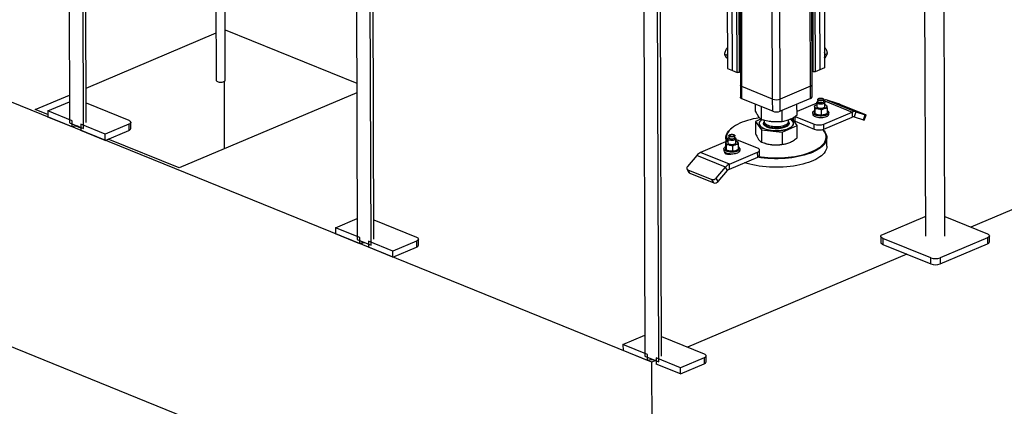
# Model space of a CAD drawing. Header units: millimetres. Extents: x 5 to 589, y 5 to 415.
# Tile 40 of 67: x 415 to 464, y 147 to 166. Entities that reach past the tile are written whole.
import ezdxf

# ---------------------------------------------------------------- set-up
doc = ezdxf.new("R2010")
doc.units = ezdxf.units.MM
doc.layers.add('TRAIT-FORT', color=4, linetype='Continuous', lineweight=25)

msp = doc.modelspace()

# ---------------------------------------------------------------- linework, layer by layer
at = {"layer": 'TRAIT-FORT', "color": 4, "linetype": 'Continuous', "lineweight": 25}
for p, q in [((417.728, 186.819), (417.81, 160.994)), ((418.499, 160.714), (418.416, 186.539)), ((418.638, 161.004), (418.556, 186.522)), ((425.011, 183.034), (425.075, 163.096)), ((425.525, 163.097), (425.461, 183.035)), ((431.975, 181.034), (432.058, 155.208)), ((454.51, 162.803), (454.451, 181.287)), ((454.587, 162.881), (454.528, 181.319)), ((432.746, 154.929), (432.664, 180.754)), ((432.885, 155.219), (432.803, 180.737)), ((452.636, 162.166), (452.577, 180.493)), ((453.013, 162.168), (452.954, 180.652)), ((460.12, 180.896), (460.202, 155.379)), ((461.168, 155.382), (461.087, 180.899)), ((450.983, 179.817), (451.037, 162.862)), ((451.116, 162.783), (451.062, 179.85)), ((446.65, 149.129), (375.413, 178.055)), ((446.222, 175.249), (446.305, 149.423)), ((446.994, 149.143), (446.911, 174.969)), ((447.132, 149.434), (447.05, 174.951)), ((450.381, 170.352), (450.402, 163.679)), ((450.64, 163.583), (450.618, 170.255)), ((454.955, 170.28), (454.976, 163.608)), ((455.189, 170.379), (455.21, 163.707)), ((450.877, 163.486), (450.856, 170.159)), ((450.95, 170.159), (450.971, 163.487)), ((454.648, 163.508), (454.627, 170.18)), ((454.721, 170.181), (454.742, 163.509)), ((446.689, 136.997), (375.452, 165.924)), ((418.632, 162.714), (425.067, 165.441)), ((425.517, 165.593), (432.033, 162.948)), ((450.376, 164.327), (450.262, 164.373)), ((450.399, 164.705), (450.368, 164.682)), ((450.399, 164.669), (450.368, 164.682)), ((455.218, 164.728), (455.207, 164.734)), ((455.207, 164.723), (455.218, 164.728)), ((455.23, 164.377), (455.343, 164.425)), ((450.4, 164.167), (450.385, 164.173)), ((455.209, 164.195), (455.235, 164.206)), ((450.402, 163.679), (450.64, 163.583)), ((450.64, 163.583), (450.877, 163.486)), ((450.971, 163.487), (450.877, 163.486)), ((451.035, 163.514), (450.971, 163.487)), ((454.648, 163.508), (454.585, 163.534)), ((454.742, 163.509), (454.648, 163.508)), ((454.976, 163.608), (454.742, 163.509)), ((455.21, 163.707), (454.976, 163.608)), ((425.49, 159.709), (425.479, 163.041)), ((432.034, 162.482), (423.236, 158.754)), ((451.037, 162.862), (451.039, 162.255)), ((452.636, 162.166), (451.116, 162.783)), ((451.118, 162.177), (451.116, 162.783)), ((454.51, 162.803), (453.013, 162.168)), ((454.512, 162.196), (454.51, 162.803)), ((454.589, 162.274), (454.587, 162.881)), ((416.113, 161.647), (417.806, 162.364)), ((416.73, 161.581), (417.807, 162.038)), ((418.634, 161.973), (420.745, 161.115)), ((452.638, 161.56), (451.118, 162.177)), ((452.638, 161.56), (452.636, 162.166)), ((453.015, 161.562), (453.013, 162.168)), ((454.512, 162.196), (453.015, 161.562)), ((454.817, 161.958), (453.843, 161.546)), ((454.817, 161.993), (454.818, 161.796)), ((454.867, 162.053), (454.839, 162.031)), ((454.866, 162.145), (454.867, 162.038)), ((454.898, 162.185), (454.883, 162.173)), ((455.15, 162.174), (455.135, 162.186)), ((455.167, 162.039), (455.166, 162.146)), ((455.167, 162.091), (456.573, 161.52)), ((455.195, 162.032), (455.167, 162.054)), ((455.218, 161.797), (455.217, 161.994)), ((455.336, 162.113), (456.76, 161.534)), ((455.8, 161.963), (455.336, 162.113)), ((416.73, 161.396), (416.113, 161.647)), ((417.94, 161.09), (416.73, 161.581)), ((416.73, 161.581), (416.73, 161.278)), ((451.789, 161.568), (451.788, 161.905)), ((452.083, 161.147), (452.081, 161.786)), ((453.11, 161.044), (453.109, 161.601)), ((453.844, 161.362), (453.842, 161.912)), ((454.619, 161.492), (454.619, 161.416)), ((454.703, 161.826), (454.704, 161.583)), ((454.735, 161.44), (454.734, 161.683)), ((454.762, 161.426), (454.787, 161.413)), ((454.786, 161.875), (454.776, 161.87)), ((455.049, 161.38), (455.048, 161.623)), ((455.169, 160.925), (456.573, 161.52)), ((455.274, 161.863), (455.249, 161.876)), ((455.332, 161.706), (455.333, 161.464)), ((455.419, 161.418), (455.419, 161.494)), ((457.207, 161.399), (456.02, 161.882)), ((456.573, 161.52), (456.574, 161.278)), ((456.76, 161.534), (456.667, 161.285)), ((456.76, 161.534), (457.225, 161.384)), ((417.941, 160.786), (416.73, 161.278)), ((417.81, 160.994), (418.499, 160.714)), ((417.941, 160.786), (417.94, 161.09)), ((420.846, 160.714), (420.845, 161.017)), ((452.054, 161.172), (451.791, 161.057)), ((451.791, 161.057), (452.084, 160.636)), ((451.791, 161.057), (451.792, 160.455)), ((451.966, 160.958), (451.966, 160.952)), ((452.203, 161.022), (452.224, 161.046)), ((452.218, 161.111), (452.218, 161.055)), ((453.418, 161.058), (453.418, 161.127)), ((453.846, 160.852), (453.596, 161.21)), ((453.649, 161.239), (453.65, 161.164)), ((453.67, 160.957), (453.67, 160.963)), ((453.749, 161.066), (453.748, 161.3)), ((453.749, 161.066), (454.699, 160.68)), ((453.756, 161.305), (454.698, 160.923)), ((455.17, 160.683), (456.574, 161.278)), ((455.251, 161.415), (455.26, 161.419)), ((456.667, 161.285), (457.132, 161.134)), ((457.132, 161.134), (457.225, 161.384)), ((457.169, 161.124), (457.262, 161.374)), ((418.369, 160.73), (418.139, 160.824)), ((419.579, 160.424), (418.368, 160.916)), ((418.368, 160.916), (418.369, 160.613)), ((419.58, 160.121), (418.369, 160.613)), ((420.749, 160.92), (419.579, 160.424)), ((419.58, 160.121), (420.75, 160.617)), ((420.749, 160.92), (420.75, 160.617)), ((450.623, 160.738), (450.594, 160.714)), ((452.084, 160.636), (453.112, 160.533)), ((452.084, 160.636), (452.086, 160.034)), ((453.112, 160.533), (453.846, 160.852)), ((453.112, 160.533), (453.114, 159.932)), ((453.848, 160.25), (453.846, 160.852)), ((454.699, 160.68), (454.698, 160.923)), ((455.17, 160.683), (455.169, 160.925)), ((419.58, 160.121), (419.579, 160.424)), ((423.236, 158.754), (419.722, 160.181)), ((450.419, 160.095), (449.066, 159.521)), ((450.305, 160.033), (450.306, 159.79)), ((450.32, 160.24), (450.321, 160.053)), ((450.387, 160.082), (450.378, 160.077)), ((450.418, 160.2), (450.419, 160.003)), ((450.468, 160.261), (450.44, 160.238)), ((450.468, 160.352), (450.468, 160.246)), ((450.469, 160.24), (450.468, 160.246)), ((450.499, 160.392), (450.484, 160.38)), ((450.751, 160.381), (450.736, 160.393)), ((450.768, 160.247), (450.768, 160.353)), ((450.796, 160.239), (450.768, 160.262)), ((450.819, 160.004), (450.818, 160.201)), ((450.876, 160.07), (450.851, 160.083)), ((451.891, 159.733), (450.941, 160.119)), ((452.206, 159.993), (452.259, 159.976)), ((453.384, 159.98), (453.389, 159.981)), ((455.322, 159.831), (455.32, 160.256)), ((473.318, 160.43), (462.455, 155.826)), ((450.491, 158.943), (449.066, 159.521)), ((450.22, 159.699), (450.22, 159.623)), ((450.314, 159.461), (450.314, 159.517)), ((450.336, 159.89), (450.336, 159.647)), ((450.363, 159.633), (450.388, 159.62)), ((450.421, 159.48), (450.421, 159.436)), ((450.491, 158.943), (451.894, 159.538)), ((450.65, 159.83), (450.651, 159.587)), ((450.852, 159.622), (450.861, 159.626)), ((450.933, 159.913), (450.934, 159.671)), ((451.02, 159.626), (451.02, 159.701)), ((451.895, 159.295), (451.894, 159.538)), ((451.991, 159.392), (451.99, 159.635)), ((448.879, 159.377), (448.417, 158.834)), ((450.304, 158.798), (448.879, 159.377)), ((450.491, 158.7), (451.895, 159.295)), ((448.39, 158.705), (448.484, 158.535)), ((448.435, 158.667), (449.622, 158.185)), ((448.529, 158.497), (448.435, 158.667)), ((449.842, 158.256), (450.304, 158.798)), ((449.936, 158.085), (450.398, 158.628)), ((450.398, 158.628), (450.304, 158.798)), ((450.491, 158.7), (450.491, 158.943)), ((448.529, 158.497), (449.716, 158.015)), ((449.716, 158.015), (449.622, 158.185)), ((449.936, 158.085), (449.842, 158.256)), ((430.977, 155.796), (432.054, 156.253)), ((432.882, 156.187), (434.992, 155.33)), ((458.091, 155.463), (460.198, 156.356)), ((461.165, 156.35), (463.276, 155.493)), ((432.187, 155.305), (430.977, 155.796)), ((430.977, 155.796), (430.978, 155.493)), ((432.188, 155.001), (430.978, 155.493)), ((432.058, 155.208), (432.746, 154.929)), ((432.188, 155.001), (432.187, 155.305)), ((433.826, 154.639), (432.616, 155.131)), ((432.616, 155.131), (432.617, 154.827)), ((434.996, 155.135), (433.826, 154.639)), ((434.996, 155.135), (434.997, 154.831)), ((435.093, 154.929), (435.092, 155.232)), ((457.995, 155.366), (457.996, 155.062)), ((460.469, 154.303), (458.094, 155.267)), ((458.094, 155.267), (458.095, 154.964)), ((463.279, 155.297), (460.94, 154.306)), ((463.279, 155.297), (463.28, 154.994)), ((463.376, 155.091), (463.375, 155.395)), ((433.827, 154.336), (432.617, 154.827)), ((433.827, 154.336), (433.826, 154.639)), ((433.827, 154.336), (434.997, 154.831)), ((458.095, 154.964), (460.47, 154)), ((460.941, 154.003), (463.28, 154.994)), ((459.282, 154.482), (448.418, 149.878)), ((460.47, 154), (460.469, 154.303)), ((460.94, 154.306), (460.941, 154.003)), ((445.224, 150.011), (446.302, 150.467)), ((447.129, 150.402), (449.24, 149.545)), ((446.435, 149.519), (445.224, 150.011)), ((445.224, 150.011), (445.225, 149.707)), ((446.436, 149.216), (445.225, 149.707)), ((446.305, 149.423), (446.994, 149.143)), ((446.436, 149.216), (446.435, 149.519)), ((448.074, 148.854), (446.863, 149.345)), ((446.863, 149.345), (446.864, 149.042)), ((449.243, 149.349), (448.074, 148.854)), ((449.243, 149.349), (449.244, 149.046)), ((449.34, 149.144), (449.339, 149.447)), ((446.836, 149.208), (446.65, 149.129)), ((446.689, 136.997), (446.65, 149.129)), ((448.075, 148.55), (446.864, 149.042)), ((448.075, 148.55), (448.074, 148.854)), ((448.075, 148.55), (449.244, 149.046))]:
    msp.add_line(p, q, dxfattribs=at)
at = {"layer": 'TRAIT-FORT', "color": 4, "linetype": 'Continuous', "lineweight": 25, "flags": 128}
for points in [[(425.075, 163.096), (425.075, 163.093), (425.083, 163.071), (425.103, 163.051), (425.133, 163.034), (425.172, 163.02), (425.218, 163.01), (425.269, 163.004), (425.321, 163.004), (425.372, 163.009), (425.419, 163.018), (425.46, 163.032)], [(425.46, 163.032), (425.492, 163.049), (425.514, 163.069), (425.524, 163.09), (425.525, 163.097)], [(451.116, 162.783), (451.083, 162.8), (451.058, 162.819), (451.042, 162.839), (451.037, 162.861), (451.037, 162.862)], [(451.116, 162.783), (451.083, 162.8), (451.058, 162.819), (451.042, 162.839), (451.037, 162.861), (451.037, 162.862)], [(451.118, 162.177), (451.085, 162.193), (451.06, 162.212), (451.044, 162.233), (451.039, 162.254), (451.039, 162.255)], [(455.216, 162.001), (455.214, 161.981), (455.2, 161.961), (455.174, 161.943), (455.139, 161.928), (455.095, 161.917), (455.047, 161.911), (454.997, 161.911), (454.948, 161.915), (454.904, 161.925), (454.866, 161.938), (454.838, 161.956), (454.822, 161.975), (454.817, 161.996), (454.825, 162.016), (454.839, 162.031)], [(455.166, 162.151), (455.164, 162.133), (455.149, 162.117), (455.124, 162.102), (455.091, 162.091), (455.051, 162.085), (455.008, 162.083), (454.967, 162.086), (454.929, 162.094), (454.898, 162.107), (454.877, 162.122), (454.867, 162.139), (454.869, 162.157), (454.883, 162.173)], [(455.167, 162.039), (455.164, 162.027), (455.15, 162.01), (455.125, 161.996), (455.091, 161.985), (455.051, 161.978), (455.009, 161.977), (454.967, 161.98), (454.929, 161.988), (454.898, 162), (454.877, 162.016), (454.867, 162.033), (454.867, 162.038)], [(455.149, 162.165), (455.147, 162.149), (455.133, 162.134), (455.108, 162.12), (455.076, 162.111), (455.038, 162.106), (454.998, 162.105), (454.96, 162.11), (454.927, 162.119), (454.902, 162.132), (454.887, 162.147), (454.883, 162.163), (454.892, 162.179), (454.911, 162.194), (454.94, 162.205), (454.975, 162.213), (455.014, 162.216), (455.054, 162.213), (455.09, 162.207), (455.119, 162.196), (455.14, 162.181), (455.149, 162.165)], [(455.15, 162.174), (455.156, 162.168), (455.166, 162.151)], [(455.195, 162.032), (455.205, 162.022), (455.216, 162.001)], [(455.332, 161.597), (455.346, 161.589), (455.381, 161.564), (455.405, 161.537), (455.417, 161.509), (455.417, 161.48), (455.405, 161.451), (455.381, 161.424), (455.347, 161.399), (455.302, 161.377), (455.249, 161.358), (455.188, 161.343), (455.123, 161.333), (455.054, 161.328), (454.984, 161.328), (454.916, 161.332), (454.85, 161.342), (454.79, 161.356), (454.736, 161.375), (454.691, 161.397), (454.656, 161.422), (454.632, 161.449), (454.62, 161.477)], [(454.62, 161.477), (454.62, 161.506), (454.632, 161.535), (454.656, 161.562), (454.69, 161.587), (454.704, 161.595)], [(454.719, 161.784), (454.718, 161.801), (454.722, 161.817), (454.731, 161.833), (454.745, 161.848), (454.764, 161.862), (454.787, 161.875), (454.814, 161.887), (454.817, 161.888)], [(454.891, 161.683), (454.857, 161.691), (454.825, 161.7), (454.797, 161.711), (454.772, 161.724), (454.752, 161.738), (454.736, 161.753), (454.725, 161.768), (454.719, 161.784)], [(454.818, 161.796), (454.822, 161.778), (454.839, 161.759), (454.867, 161.741), (454.904, 161.728), (454.949, 161.718), (454.998, 161.714), (455.048, 161.714), (455.096, 161.72), (455.139, 161.731), (455.175, 161.745), (455.201, 161.763), (455.215, 161.783), (455.218, 161.797)], [(455.316, 161.808), (455.317, 161.792), (455.313, 161.776), (455.304, 161.76), (455.29, 161.745), (455.271, 161.73), (455.248, 161.717), (455.221, 161.705), (455.19, 161.695)], [(420.745, 161.115), (420.787, 161.095), (420.818, 161.071), (420.838, 161.045), (420.845, 161.018), (420.839, 160.991), (420.82, 160.965), (420.79, 160.941), (420.749, 160.92)], [(451.988, 161.239), (451.986, 161.239), (451.828, 161.212), (451.675, 161.181), (451.527, 161.146), (451.385, 161.106), (451.25, 161.063), (451.122, 161.016), (451.003, 160.965), (450.892, 160.911), (450.791, 160.854), (450.699, 160.795), (450.617, 160.732), (450.546, 160.668), (450.485, 160.602), (450.436, 160.534), (450.398, 160.465), (450.372, 160.395), (450.357, 160.325), (450.354, 160.254), (450.363, 160.184), (450.383, 160.114), (450.395, 160.085)], [(451.966, 160.952), (451.969, 160.923), (451.984, 160.881), (452.01, 160.841), (452.047, 160.802), (452.095, 160.765), (452.154, 160.731), (452.222, 160.701), (452.298, 160.673), (452.381, 160.65), (452.471, 160.631), (452.565, 160.616), (452.663, 160.607), (452.763, 160.602), (452.864, 160.602), (452.964, 160.607), (453.063, 160.617), (453.157, 160.631), (453.248, 160.65), (453.332, 160.674), (453.408, 160.701), (453.477, 160.732), (453.536, 160.766), (453.585, 160.803), (453.624, 160.842), (453.651, 160.882), (453.666, 160.924), (453.67, 160.957)], [(452.082, 161.136), (452.074, 161.131), (452.03, 161.093), (451.998, 161.053), (451.976, 161.012), (451.967, 160.971), (451.969, 160.929), (451.984, 160.887), (452.01, 160.847), (452.047, 160.808), (452.095, 160.771), (452.154, 160.737), (452.222, 160.707), (452.298, 160.679), (452.381, 160.656), (452.471, 160.637), (452.565, 160.622), (452.663, 160.613), (452.763, 160.608), (452.864, 160.608), (452.964, 160.613), (453.063, 160.623), (453.157, 160.637), (453.247, 160.656), (453.331, 160.68), (453.408, 160.707), (453.477, 160.738), (453.536, 160.772), (453.585, 160.809), (453.624, 160.848), (453.651, 160.888), (453.666, 160.93), (453.67, 160.971), (453.661, 161.013), (453.641, 161.054), (453.609, 161.094), (453.566, 161.132), (453.513, 161.167), (453.512, 161.168)], [(452.218, 161.055), (452.218, 161.054), (452.224, 161.02), (452.241, 160.986), (452.27, 160.953), (452.31, 160.923), (452.359, 160.895), (452.417, 160.87), (452.483, 160.849), (452.556, 160.832), (452.634, 160.819), (452.715, 160.811), (452.798, 160.808), (452.882, 160.809), (452.964, 160.815), (453.044, 160.827), (453.119, 160.842), (453.188, 160.862), (453.25, 160.885), (453.304, 160.912), (453.348, 160.942), (453.382, 160.973), (453.405, 161.007), (453.416, 161.041), (453.418, 161.058)], [(452.223, 161.021), (452.221, 161.015), (452.218, 160.98), (452.227, 160.946), (452.248, 160.912), (452.279, 160.88), (452.321, 160.85), (452.373, 160.823), (452.433, 160.799), (452.501, 160.779), (452.575, 160.763), (452.654, 160.751), (452.736, 160.744), (452.819, 160.742), (452.903, 160.745), (452.985, 160.752), (453.063, 160.764), (453.137, 160.781), (453.205, 160.802), (453.265, 160.826), (453.316, 160.853), (453.358, 160.884), (453.389, 160.916), (453.409, 160.95), (453.418, 160.984), (453.415, 161.019), (453.413, 161.025)], [(453.65, 161.164), (453.65, 161.163), (453.656, 161.136), (453.676, 161.11), (453.707, 161.086), (453.749, 161.066)], [(454.619, 161.416), (454.62, 161.401), (454.633, 161.373), (454.657, 161.346), (454.692, 161.321), (454.736, 161.299), (454.79, 161.28), (454.85, 161.266), (454.916, 161.257), (454.985, 161.252), (455.054, 161.252), (455.123, 161.257), (455.188, 161.267), (455.249, 161.282), (455.302, 161.301), (455.347, 161.323), (455.382, 161.348), (455.405, 161.376), (455.417, 161.404), (455.419, 161.418)], [(457.225, 161.384), (457.242, 161.379), (457.254, 161.375), (457.261, 161.374), (457.262, 161.375), (457.256, 161.378), (457.245, 161.383), (457.229, 161.391), (457.207, 161.399)], [(450.356, 160.068), (450.35, 160.081), (450.33, 160.152), (450.321, 160.224), (450.324, 160.295), (450.339, 160.366), (450.365, 160.437), (450.404, 160.507), (450.454, 160.576), (450.515, 160.643), (450.587, 160.708), (450.594, 160.714)], [(455.116, 160.664), (455.126, 160.655), (455.187, 160.588), (455.237, 160.519), (455.276, 160.45), (455.302, 160.379), (455.317, 160.308), (455.32, 160.236), (455.311, 160.165), (455.29, 160.094), (455.258, 160.023), (455.213, 159.954), (455.158, 159.886), (455.091, 159.82), (455.013, 159.756), (454.925, 159.694), (454.827, 159.635), (454.72, 159.578), (454.603, 159.525), (454.478, 159.476), (454.345, 159.43), (454.204, 159.388), (454.057, 159.35), (453.904, 159.316), (453.746, 159.287), (453.584, 159.262), (453.418, 159.242), (453.249, 159.227), (453.078, 159.217), (452.906, 159.211), (452.733, 159.211), (452.561, 159.216), (452.39, 159.225), (452.221, 159.239), (452.055, 159.258), (451.893, 159.282), (451.873, 159.285)], [(451.941, 159.32), (452.065, 159.302), (452.229, 159.283), (452.396, 159.269), (452.565, 159.26), (452.734, 159.255), (452.905, 159.256), (453.075, 159.261), (453.243, 159.271), (453.41, 159.286), (453.574, 159.306), (453.734, 159.33), (453.89, 159.359), (454.041, 159.392), (454.186, 159.429), (454.324, 159.471), (454.455, 159.516), (454.579, 159.565), (454.694, 159.618), (454.8, 159.673), (454.897, 159.731), (454.984, 159.792), (455.06, 159.856), (455.126, 159.921), (455.181, 159.988), (455.225, 160.056), (455.257, 160.126), (455.278, 160.196), (455.287, 160.267), (455.284, 160.337), (455.269, 160.408), (455.243, 160.477), (455.205, 160.546), (455.156, 160.614), (455.112, 160.663)], [(450.32, 159.992), (450.319, 160.008), (450.323, 160.024), (450.333, 160.04), (450.347, 160.055), (450.366, 160.069), (450.389, 160.083), (450.416, 160.095), (450.419, 160.096)], [(450.493, 159.89), (450.458, 159.898), (450.427, 159.907), (450.398, 159.919), (450.374, 159.931), (450.353, 159.945), (450.337, 159.96), (450.326, 159.975), (450.32, 159.992)], [(450.796, 160.239), (450.797, 160.238), (450.814, 160.219), (450.818, 160.198), (450.81, 160.178), (450.79, 160.158), (450.759, 160.142), (450.719, 160.129), (450.673, 160.121), (450.624, 160.118), (450.574, 160.12), (450.527, 160.127), (450.485, 160.138), (450.452, 160.154), (450.43, 160.172), (450.419, 160.193), (450.419, 160.193)], [(450.419, 160.003), (450.42, 159.996), (450.43, 159.975), (450.453, 159.957), (450.486, 159.941), (450.527, 159.929), (450.574, 159.922), (450.624, 159.92), (450.674, 159.924), (450.72, 159.932), (450.76, 159.945), (450.791, 159.961), (450.811, 159.98), (450.819, 160.001), (450.819, 160.004)], [(450.751, 160.381), (450.757, 160.375), (450.767, 160.358), (450.765, 160.34), (450.751, 160.324), (450.726, 160.309), (450.692, 160.298), (450.652, 160.292), (450.61, 160.29), (450.568, 160.293), (450.53, 160.302), (450.499, 160.314), (450.478, 160.329), (450.468, 160.346)], [(450.468, 160.346), (450.471, 160.364), (450.484, 160.38)], [(450.768, 160.247), (450.765, 160.234), (450.751, 160.218), (450.726, 160.203), (450.692, 160.192), (450.653, 160.186), (450.61, 160.184), (450.568, 160.187), (450.53, 160.195), (450.5, 160.208), (450.479, 160.223), (450.469, 160.24)], [(450.485, 160.362), (450.487, 160.379), (450.501, 160.394), (450.526, 160.407), (450.558, 160.417), (450.596, 160.422), (450.636, 160.422), (450.674, 160.418), (450.707, 160.409), (450.732, 160.396), (450.747, 160.381), (450.751, 160.364), (450.743, 160.348), (450.723, 160.334), (450.694, 160.322), (450.659, 160.315), (450.62, 160.312), (450.58, 160.314), (450.544, 160.321), (450.515, 160.332), (450.494, 160.346), (450.485, 160.362)], [(450.918, 160.015), (450.919, 159.999), (450.915, 159.983), (450.905, 159.967), (450.891, 159.952), (450.872, 159.937), (450.849, 159.924), (450.822, 159.912), (450.791, 159.902)], [(450.22, 159.623), (450.222, 159.609), (450.234, 159.58), (450.258, 159.553), (450.293, 159.528), (450.338, 159.506), (450.391, 159.488), (450.452, 159.473), (450.517, 159.464), (450.586, 159.459), (450.656, 159.459), (450.724, 159.464), (450.79, 159.474), (450.85, 159.489), (450.904, 159.508), (450.948, 159.53), (450.983, 159.555), (451.007, 159.583), (451.019, 159.611), (451.02, 159.626)], [(451.018, 159.716), (451.018, 159.687), (451.006, 159.658), (450.983, 159.631), (450.948, 159.606), (450.903, 159.584), (450.85, 159.565), (450.79, 159.55), (450.724, 159.54), (450.656, 159.535), (450.586, 159.535), (450.517, 159.539), (450.452, 159.549), (450.391, 159.563), (450.338, 159.582), (450.293, 159.604), (450.258, 159.629), (450.234, 159.656), (450.222, 159.684), (450.221, 159.713), (450.233, 159.742), (450.257, 159.769), (450.292, 159.794), (450.306, 159.802)], [(450.256, 159.555), (450.248, 159.539), (450.248, 159.517), (450.26, 159.496), (450.283, 159.477), (450.316, 159.46), (450.357, 159.447), (450.405, 159.438), (450.456, 159.433), (450.508, 159.433), (450.559, 159.438), (450.606, 159.448), (450.638, 159.459)], [(455.322, 159.831), (455.318, 159.776), (455.303, 159.704), (455.277, 159.634), (455.238, 159.564), (455.188, 159.495), (455.127, 159.428), (455.055, 159.363), (454.972, 159.3), (454.879, 159.239), (454.776, 159.181), (454.664, 159.127), (454.543, 159.075), (454.413, 159.028), (454.277, 158.984), (454.133, 158.944), (453.983, 158.908), (453.827, 158.876), (453.667, 158.849), (453.503, 158.827), (453.335, 158.809), (453.165, 158.797), (452.994, 158.789), (452.821, 158.786), (452.649, 158.788), (452.477, 158.795), (452.307, 158.807), (452.139, 158.824), (451.975, 158.845), (451.815, 158.871), (451.659, 158.902), (451.509, 158.937), (451.366, 158.976), (451.238, 159.016)], [(451.894, 159.538), (451.935, 159.559), (451.966, 159.583), (451.984, 159.609), (451.99, 159.636), (451.983, 159.663), (451.964, 159.689), (451.933, 159.712), (451.891, 159.733)], [(448.417, 158.834), (448.4, 158.81), (448.387, 158.785), (448.381, 158.76), (448.38, 158.736), (448.386, 158.714), (448.397, 158.695), (448.414, 158.679), (448.435, 158.667)], [(434.992, 155.33), (435.034, 155.309), (435.066, 155.286), (435.085, 155.26), (435.092, 155.233), (435.086, 155.206), (435.067, 155.18), (435.037, 155.156), (434.996, 155.135)], [(458.094, 155.267), (458.052, 155.288), (458.021, 155.312), (458.002, 155.338), (457.995, 155.365), (458.001, 155.392), (458.019, 155.418), (458.049, 155.442), (458.091, 155.463)], [(463.276, 155.493), (463.318, 155.472), (463.349, 155.448), (463.368, 155.423), (463.375, 155.396), (463.369, 155.369), (463.351, 155.343), (463.32, 155.318), (463.279, 155.297)], [(457.996, 155.062), (457.996, 155.061), (458.003, 155.034), (458.022, 155.009), (458.053, 154.985), (458.095, 154.964)], [(449.24, 149.545), (449.282, 149.524), (449.313, 149.5), (449.332, 149.475), (449.339, 149.448), (449.333, 149.421), (449.315, 149.395), (449.284, 149.371), (449.243, 149.349)]]:
    msp.add_lwpolyline(points, dxfattribs=at)
at = {"layer": 'TRAIT-FORT', "color": 4, "linetype": 'Continuous', "lineweight": 25}
for centre, radius, start, end in [((450.803, 164.326), 0.426, 160.933, 199.4339), ((454.718, 164.335), 0.514, 2.0535, 17.4928), ((454.894, 164.337), 0.337, 338.7314, 2.7848), ((454.487, 162.903), 0.103, 283.3075, 347.6478), ((452.822, 162.686), 0.552, 250.36, 290.2989), ((454.489, 162.296), 0.103, 283.3075, 347.6478), ((455.262, 161.862), 0.262, 73.5772, 111.2435), ((454.589, 158.335), 3.824, 68.026, 71.5436), ((452.824, 162.08), 0.552, 250.36, 290.2989), ((455.015, 162.341), 0.67, 259.3747, 285.1695), ((455.185, 161.749), 0.145, 24.1891, 76.914), ((456.686, 161.278), 0.267, 73.7757, 114.9485), ((454.959, 161.773), 0.399, 244.4061, 260.3029), ((455.016, 162.038), 0.67, 259.3747, 285.1695), ((455.1, 161.714), 0.335, 285.7385, 296.6701), ((456.63, 161.156), 0.134, 73.7757, 114.9485), ((457.182, 161.25), 0.126, 246.3843, 264.0573), ((418.157, 160.2), 0.625, 82.4382, 110.2041), ((420.72, 160.742), 0.128, 283.3075, 347.6478), ((454.93, 161.573), 0.69, 250.36, 290.2989), ((454.931, 161.33), 0.69, 250.36, 290.2989), ((450.469, 160.197), 0.0499, 125.0133, 184.9341), ((450.743, 159.604), 0.551, 68.9929, 82.166), ((450.786, 159.956), 0.145, 24.1891, 76.914), ((452.753, 161.574), 1.672, 252.8206, 264.7697), ((452.816, 161.882), 1.985, 263.7737, 286.6227), ((449.281, 159.049), 0.519, 114.5052, 140.8319), ((450.561, 159.98), 0.399, 244.4061, 260.3029), ((450.616, 160.549), 0.67, 259.3747, 285.1695), ((450.617, 160.245), 0.67, 259.3747, 285.1695), ((450.701, 159.921), 0.335, 285.7385, 296.6701), ((450.872, 159.66), 0.157, 20.9743, 66.8627), ((451.866, 159.42), 0.128, 283.3075, 347.6478), ((448.559, 158.578), 0.0866, 209.7708, 249.4634), ((450.706, 158.471), 0.519, 114.5052, 140.8319), ((450.599, 158.464), 0.259, 114.5052, 140.8319), ((449.678, 158.387), 0.21, 254.4098, 321.1779), ((449.773, 158.217), 0.21, 254.4098, 321.1779), ((463.251, 155.119), 0.128, 283.3075, 347.6478), ((432.404, 154.414), 0.625, 82.4382, 110.2041), ((434.967, 154.956), 0.128, 283.3075, 347.6478), ((460.701, 154.953), 0.69, 250.36, 290.2989), ((460.702, 154.65), 0.69, 250.36, 290.2989), ((446.652, 148.629), 0.625, 82.4382, 110.2041), ((449.215, 149.171), 0.128, 283.3075, 347.6478)]:
    msp.add_arc(centre, radius, start, end, dxfattribs=at)
for points, knots in [([(450.262, 164.373), (450.268, 164.415), (450.278, 164.485), (450.312, 164.579), (450.342, 164.639), (450.362, 164.672), (450.368, 164.682)], [0, 0, 0, 0, 0.3855495, 0.6376419, 0.8965462, 1, 1, 1, 1]), ([(450.385, 164.173), (450.369, 164.193), (450.337, 164.232), (450.301, 164.285), (450.276, 164.333), (450.266, 164.36), (450.262, 164.373)], [0, 0, 0, 0, 0.264605, 0.534948, 0.765343, 1, 1, 1, 1]), ([(455.218, 164.728), (455.234, 164.703), (455.266, 164.655), (455.303, 164.578), (455.328, 164.5), (455.338, 164.45), (455.343, 164.425)], [0, 0, 0, 0, 0.264605, 0.534948, 0.765343, 1, 1, 1, 1]), ([(455.235, 164.206), (455.256, 164.237), (455.291, 164.288), (455.322, 164.354), (455.336, 164.396), (455.342, 164.419), (455.343, 164.425)], [0, 0, 0, 0, 0.385549, 0.637642, 0.896546, 1, 1, 1, 1]), ([(452.083, 161.147), (452.063, 161.163), (452.026, 161.194), (451.972, 161.255), (451.923, 161.322), (451.878, 161.395), (451.834, 161.475), (451.805, 161.536), (451.789, 161.568)], [0, 0, 0, 0, 0.202068, 0.3827, 0.555315, 0.692992, 0.838894, 1, 1, 1, 1]), ([(454.703, 161.826), (454.726, 161.842), (454.75, 161.859), (454.775, 161.869), (454.777, 161.87)], [0, 0, 0, 0, 0.93929, 1, 1, 1, 1]), ([(454.719, 161.784), (454.717, 161.793), (454.712, 161.811), (454.707, 161.821), (454.704, 161.825), (454.703, 161.826)], [0, 0, 0, 0, 0.413688, 0.838028, 1, 1, 1, 1]), ([(454.72, 161.481), (454.718, 161.492), (454.713, 161.515), (454.708, 161.553), (454.705, 161.576), (454.704, 161.583)], [0, 0, 0, 0, 0.413688, 0.838028, 1, 1, 1, 1]), ([(454.734, 161.683), (454.732, 161.702), (454.727, 161.743), (454.721, 161.77), (454.719, 161.784)], [0, 0, 0, 0, 0.493244, 1, 1, 1, 1]), ([(454.735, 161.44), (454.733, 161.443), (454.728, 161.449), (454.722, 161.47), (454.72, 161.481)], [0, 0, 0, 0, 0.493244, 1, 1, 1, 1]), ([(454.891, 161.683), (454.869, 161.686), (454.824, 161.692), (454.772, 161.688), (454.742, 161.684), (454.734, 161.683)], [0, 0, 0, 0, 0.413688, 0.838028, 1, 1, 1, 1]), ([(454.892, 161.38), (454.87, 161.385), (454.825, 161.396), (454.773, 161.42), (454.743, 161.436), (454.735, 161.44)], [0, 0, 0, 0, 0.413688, 0.838028, 1, 1, 1, 1]), ([(455.048, 161.623), (455.023, 161.636), (454.972, 161.663), (454.918, 161.676), (454.891, 161.683)], [0, 0, 0, 0, 0.493244, 1, 1, 1, 1]), ([(455.19, 161.695), (455.17, 161.688), (455.13, 161.674), (455.083, 161.646), (455.056, 161.628), (455.048, 161.623)], [0, 0, 0, 0, 0.413688, 0.838028, 1, 1, 1, 1]), ([(455.332, 161.706), (455.309, 161.708), (455.263, 161.711), (455.215, 161.7), (455.19, 161.695)], [0, 0, 0, 0, 0.493244, 1, 1, 1, 1]), ([(455.333, 161.464), (455.31, 161.449), (455.264, 161.418), (455.216, 161.4), (455.191, 161.392)], [0, 0, 0, 0, 0.493244, 1, 1, 1, 1]), ([(455.274, 161.863), (455.275, 161.863), (455.284, 161.859), (455.293, 161.854), (455.301, 161.849)], [0, 0, 0, 0, 0.0719885, 1, 1, 1, 1]), ([(455.301, 161.849), (455.304, 161.846), (455.308, 161.84), (455.314, 161.819), (455.316, 161.808)], [0, 0, 0, 0, 0.493244, 1, 1, 1, 1]), ([(455.316, 161.808), (455.319, 161.797), (455.323, 161.774), (455.328, 161.737), (455.331, 161.713), (455.332, 161.706)], [0, 0, 0, 0, 0.413688, 0.838028, 1, 1, 1, 1]), ([(453.11, 161.044), (453.042, 161.039), (452.912, 161.029), (452.721, 161.032), (452.551, 161.046), (452.394, 161.071), (452.242, 161.103), (452.137, 161.132), (452.083, 161.147)], [0, 0, 0, 0, 0.202068, 0.3827, 0.555315, 0.692992, 0.838894, 1, 1, 1, 1]), ([(452.666, 160.705), (452.629, 160.71), (452.553, 160.719), (452.447, 160.745), (452.351, 160.779), (452.272, 160.822), (452.226, 160.863), (452.201, 160.897), (452.186, 160.931), (452.181, 160.974), (452.196, 161.006), (452.203, 161.022)], [0, 0, 0, 0, 0.116497, 0.239972, 0.36858, 0.499917, 0.631255, 0.695633, 0.760028, 0.883503, 1, 1, 1, 1]), ([(453.412, 161.052), (453.414, 161.051), (453.424, 161.042), (453.434, 161.023), (453.451, 160.99), (453.454, 160.947), (453.436, 160.899), (453.397, 160.852), (453.336, 160.808), (453.252, 160.768), (453.148, 160.735), (453.049, 160.715), (452.966, 160.705), (452.884, 160.698), (452.782, 160.696), (452.704, 160.702), (452.666, 160.705)], [0, 0, 0, 0, 0.005943, 0.052698, 0.099465, 0.189139, 0.273746, 0.358352, 0.448026, 0.541428, 0.636813, 0.732197, 0.778952, 0.82572, 0.915394, 1, 1, 1, 1]), ([(453.844, 161.362), (453.795, 161.329), (453.702, 161.267), (453.566, 161.191), (453.445, 161.136), (453.333, 161.096), (453.224, 161.065), (453.149, 161.051), (453.11, 161.044)], [0, 0, 0, 0, 0.202068, 0.3827, 0.555315, 0.692992, 0.838894, 1, 1, 1, 1]), ([(455.049, 161.38), (455.024, 161.377), (454.973, 161.369), (454.919, 161.376), (454.892, 161.38)], [0, 0, 0, 0, 0.493244, 1, 1, 1, 1]), ([(455.191, 161.392), (455.171, 161.387), (455.131, 161.377), (455.083, 161.377), (455.057, 161.38), (455.049, 161.38)], [0, 0, 0, 0, 0.413688, 0.838028, 1, 1, 1, 1]), ([(451.792, 160.455), (451.816, 160.401), (451.852, 160.319), (451.902, 160.227), (451.927, 160.189), (451.94, 160.17)], [0, 0, 0, 0, 0.495251, 0.746818, 1, 1, 1, 1]), ([(450.305, 160.033), (450.327, 160.049), (450.351, 160.066), (450.377, 160.076), (450.378, 160.077)], [0, 0, 0, 0, 0.93929, 1, 1, 1, 1]), ([(450.32, 159.992), (450.318, 160), (450.314, 160.019), (450.309, 160.029), (450.306, 160.032), (450.305, 160.033)], [0, 0, 0, 0, 0.413688, 0.838028, 1, 1, 1, 1]), ([(450.336, 159.89), (450.333, 159.91), (450.328, 159.95), (450.323, 159.978), (450.32, 159.992)], [0, 0, 0, 0, 0.493244, 1, 1, 1, 1]), ([(450.876, 160.07), (450.876, 160.07), (450.886, 160.066), (450.894, 160.061), (450.902, 160.056)], [0, 0, 0, 0, 0.071988, 1, 1, 1, 1]), ([(450.902, 160.056), (450.905, 160.053), (450.91, 160.047), (450.915, 160.026), (450.918, 160.015)], [0, 0, 0, 0, 0.493244, 1, 1, 1, 1]), ([(450.918, 160.015), (450.92, 160.004), (450.924, 159.981), (450.93, 159.944), (450.932, 159.92), (450.933, 159.913)], [0, 0, 0, 0, 0.413688, 0.838028, 1, 1, 1, 1]), ([(451.94, 160.17), (451.964, 160.139), (452.014, 160.075), (452.062, 160.048), (452.086, 160.034)], [0, 0, 0, 0, 0.494511, 1, 1, 1, 1]), ([(452.086, 160.034), (452.17, 160.006), (452.296, 159.962), (452.469, 159.925), (452.556, 159.914), (452.6, 159.908)], [0, 0, 0, 0, 0.495251, 0.746818, 1, 1, 1, 1]), ([(453.114, 159.932), (453.174, 159.937), (453.263, 159.946), (453.387, 159.979), (453.45, 160.004), (453.481, 160.016)], [0, 0, 0, 0, 0.495251, 0.746818, 1, 1, 1, 1]), ([(453.481, 160.016), (453.542, 160.047), (453.667, 160.108), (453.787, 160.202), (453.848, 160.25)], [0, 0, 0, 0, 0.494511, 1, 1, 1, 1]), ([(450.321, 159.688), (450.319, 159.7), (450.315, 159.722), (450.309, 159.76), (450.306, 159.784), (450.306, 159.79)], [0, 0, 0, 0, 0.413688, 0.838028, 1, 1, 1, 1]), ([(450.336, 159.647), (450.334, 159.65), (450.329, 159.656), (450.324, 159.678), (450.321, 159.688)], [0, 0, 0, 0, 0.493244, 1, 1, 1, 1]), ([(450.493, 159.89), (450.47, 159.893), (450.426, 159.899), (450.373, 159.896), (450.344, 159.891), (450.336, 159.89)], [0, 0, 0, 0, 0.413688, 0.838028, 1, 1, 1, 1]), ([(450.494, 159.587), (450.471, 159.592), (450.427, 159.603), (450.374, 159.627), (450.345, 159.643), (450.336, 159.647)], [0, 0, 0, 0, 0.413688, 0.838028, 1, 1, 1, 1]), ([(450.65, 159.83), (450.625, 159.843), (450.574, 159.87), (450.52, 159.883), (450.493, 159.89)], [0, 0, 0, 0, 0.4932444, 1, 1, 1, 1]), ([(450.651, 159.587), (450.625, 159.584), (450.575, 159.576), (450.521, 159.583), (450.494, 159.587)], [0, 0, 0, 0, 0.493244, 1, 1, 1, 1]), ([(450.791, 159.902), (450.771, 159.895), (450.731, 159.881), (450.684, 159.853), (450.657, 159.835), (450.65, 159.83)], [0, 0, 0, 0, 0.413688, 0.838028, 1, 1, 1, 1]), ([(450.792, 159.599), (450.772, 159.594), (450.732, 159.584), (450.685, 159.584), (450.658, 159.587), (450.651, 159.587)], [0, 0, 0, 0, 0.413688, 0.838028, 1, 1, 1, 1]), ([(450.933, 159.913), (450.911, 159.915), (450.864, 159.919), (450.816, 159.908), (450.791, 159.902)], [0, 0, 0, 0, 0.493244, 1, 1, 1, 1]), ([(450.934, 159.671), (450.911, 159.656), (450.865, 159.625), (450.817, 159.608), (450.792, 159.599)], [0, 0, 0, 0, 0.493244, 1, 1, 1, 1]), ([(452.6, 159.908), (452.686, 159.903), (452.861, 159.894), (453.029, 159.919), (453.114, 159.932)], [0, 0, 0, 0, 0.494511, 1, 1, 1, 1])]:
    msp.add_open_spline(points, degree=3, knots=knots, dxfattribs=at)

doc.saveas('drawing.dxf')
